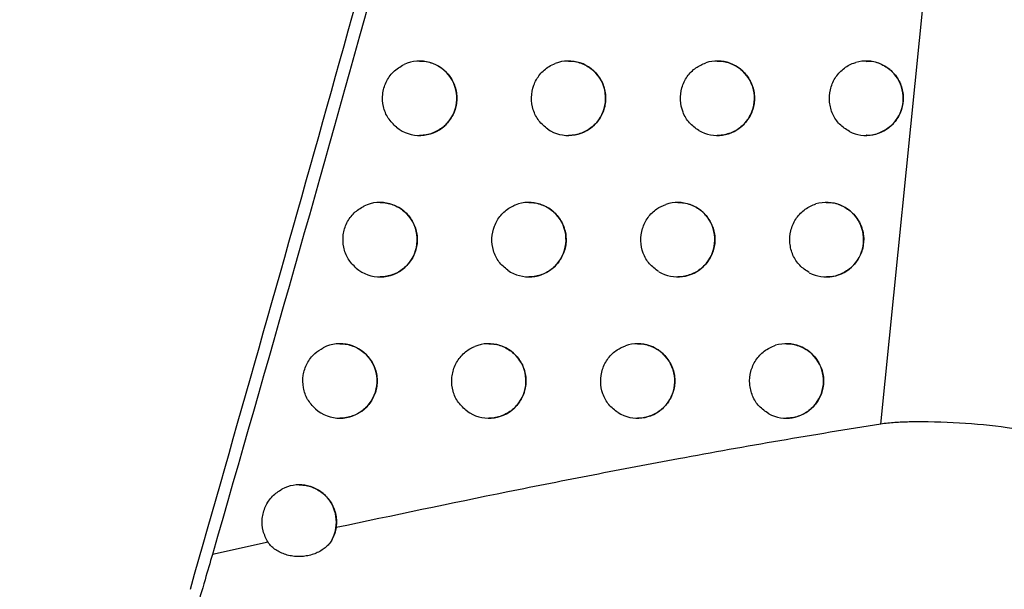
# Model space of a CAD drawing. Header units: millimetres. Extents: x -0.387 to 0.594, y -0.166 to 0.447.
# Tile 14 of 109: x -0.07669 to -0.06345, y 0.09474 to 0.10239. Entities that reach past the tile are written whole.
import ezdxf

# ---------------------------------------------------------------- set-up
doc = ezdxf.new("R2010")
doc.units = ezdxf.units.MM
doc.layers.add('FORMAT', color=7, linetype='Continuous')

msp = doc.modelspace()

# ---------------------------------------------------------------- linework, layer by layer
at = {"layer": 'FORMAT', "color": 7, "linetype": 'Continuous', "lineweight": 25}
for p, q in [((-0.065114, 0.096959), (-0.064523, 0.102814)), ((-0.073348, 0.095371), (-0.074095, 0.095208))]:
    msp.add_line(p, q, dxfattribs=at)
for centre, radius, start, end in [((-0.071311, 0.101336), 0.0004999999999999, 231.371821, 114.736144), ((-0.069311, 0.101336), 0.0005, 236.384555, 110.748076), ((-0.067311, 0.101336), 0.0005, 240.222263, 107.977049), ((-0.065311, 0.101336), 0.0005, 243.312481, 105.985172), ((-0.071843, 0.099436), 0.0005000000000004, 230.093916, 115.654616), ((-0.069843, 0.099436), 0.0004999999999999, 235.340256, 111.418703), ((-0.067843, 0.099436), 0.0004999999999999, 239.328146, 108.487915), ((-0.065843, 0.099436), 0.0005, 242.523221, 106.384451), ((-0.072382, 0.097538), 0.0005000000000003, 228.757678, 116.635264), ((-0.070382, 0.097538), 0.0004999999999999, 234.256658, 112.130825), ((-0.068382, 0.097538), 0.0005, 238.404708, 109.02909), ((-0.066382, 0.097538), 0.0005000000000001, 241.710605, 106.807132), ((-0.072929, 0.095642), 0.0004999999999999, 332.555997, 117.683555)]:
    msp.add_arc(centre, radius, start, end, dxfattribs=at)
for points, knots in [([(-0.0901069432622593, 0.0679497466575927), (-0.0891628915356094, 0.0711026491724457), (-0.087253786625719, 0.0774785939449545), (-0.0846213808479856, 0.0871488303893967), (-0.0821511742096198, 0.0969424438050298), (-0.0798811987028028, 0.1067916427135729), (-0.0778093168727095, 0.1166829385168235), (-0.0759369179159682, 0.1266097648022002), (-0.0742636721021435, 0.1365706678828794), (-0.0727905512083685, 0.146570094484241), (-0.0712334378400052, 0.1588667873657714), (-0.0697735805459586, 0.1734813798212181), (-0.0686680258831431, 0.1904400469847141), (-0.0680965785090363, 0.2074602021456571), (-0.0682050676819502, 0.2188258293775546), (-0.0682593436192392, 0.2245119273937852)], [0, 0, 0, 0, 0.0622011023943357, 0.1257859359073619, 0.189396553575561, 0.2530847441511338, 0.3167987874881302, 0.3803835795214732, 0.4439938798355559, 0.5076814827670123, 0.5713950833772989, 0.6782397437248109, 0.785205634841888, 0.8925407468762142, 1, 1, 1, 1]), ([(-0.0936637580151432, 0.0698429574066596), (-0.0927367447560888, 0.0729596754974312), (-0.090850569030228, 0.0793012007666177), (-0.0882472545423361, 0.0889384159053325), (-0.0857979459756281, 0.0987374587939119), (-0.0835508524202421, 0.1085922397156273), (-0.0815043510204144, 0.1184891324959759), (-0.0796607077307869, 0.1284215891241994), (-0.0780195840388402, 0.1383880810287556), (-0.0765806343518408, 0.1483928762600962), (-0.075106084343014, 0.1603769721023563), (-0.0737557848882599, 0.1743566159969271), (-0.0727400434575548, 0.1903518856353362), (-0.072203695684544, 0.2064005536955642), (-0.072285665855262, 0.2171164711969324), (-0.0723266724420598, 0.2224772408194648)], [0, 0, 0, 0, 0.0630395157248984, 0.1282652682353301, 0.1935180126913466, 0.2588520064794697, 0.3242131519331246, 0.3894389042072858, 0.4546916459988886, 0.5200256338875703, 0.5853867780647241, 0.6887694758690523, 0.7922597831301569, 0.8960753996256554, 1, 1, 1, 1]), ([(-0.0743922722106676, 0.0947389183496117), (-0.07315991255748, 0.0990632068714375), (-0.0706942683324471, 0.1077150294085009), (-0.0675648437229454, 0.1203424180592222), (-0.0648183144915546, 0.1325647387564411), (-0.0633018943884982, 0.1404459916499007), (-0.062543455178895, 0.1443878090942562)], [0, 0, 0, 0, 0.2640826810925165, 0.5283635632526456, 0.7641105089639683, 1, 1, 1, 1]), ([(-0.066636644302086, 0.1238635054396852), (-0.0676864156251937, 0.1194367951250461), (-0.0693500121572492, 0.1124216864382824), (-0.0718935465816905, 0.1028822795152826), (-0.0733612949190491, 0.0977664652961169), (-0.0740952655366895, 0.0952082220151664)], [0, 0, 0, 0, 0.4609146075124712, 0.7304218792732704, 1, 1, 1, 1]), ([(-0.0716229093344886, 0.1009458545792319), (-0.0716626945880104, 0.1009846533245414), (-0.0717422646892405, 0.1010622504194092), (-0.0718048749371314, 0.101221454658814), (-0.0718153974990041, 0.1013908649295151), (-0.0717689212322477, 0.1015541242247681), (-0.0716711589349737, 0.1017003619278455), (-0.071571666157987, 0.1017597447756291), (-0.0715199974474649, 0.1017905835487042)], [0, 0, 0, 0, 0.1644231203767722, 0.3288445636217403, 0.4933050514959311, 0.6577976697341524, 0.8222870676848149, 1, 1, 1, 1]), ([(-0.0713107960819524, 0.1018346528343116), (-0.0712946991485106, 0.1018349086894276), (-0.0712504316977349, 0.1018356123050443), (-0.0711782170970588, 0.1018206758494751), (-0.0710977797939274, 0.1017916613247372), (-0.0710226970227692, 0.1017481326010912), (-0.0709567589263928, 0.1016930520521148), (-0.0709007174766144, 0.1016268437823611), (-0.0708574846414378, 0.1015531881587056), (-0.0708272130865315, 0.101472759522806), (-0.0708112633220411, 0.101389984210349), (-0.0708094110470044, 0.1013053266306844), (-0.0708214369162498, 0.1012230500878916), (-0.0708470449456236, 0.1011434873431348), (-0.0708849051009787, 0.1010701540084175), (-0.0709346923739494, 0.1010035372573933), (-0.0709944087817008, 0.1009463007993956), (-0.0710634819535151, 0.1008993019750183), (-0.0711393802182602, 0.1008640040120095), (-0.0712210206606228, 0.1008431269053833), (-0.071279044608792, 0.100834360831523), (-0.071309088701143, 0.1008367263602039), (-0.0713107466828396, 0.1008368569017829)], [0, 0, 0, 0, 0.0309989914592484, 0.0852489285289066, 0.1410631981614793, 0.1954359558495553, 0.2514154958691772, 0.305234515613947, 0.3606717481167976, 0.4134925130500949, 0.4679018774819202, 0.5197629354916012, 0.5731564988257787, 0.6245542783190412, 0.6774316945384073, 0.7290573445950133, 0.7821372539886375, 0.8345574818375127, 0.8884426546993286, 0.9418644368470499, 0.9967917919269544, 1, 1, 1, 1]), ([(-0.0695875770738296, 0.100920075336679), (-0.0696303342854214, 0.1009550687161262), (-0.0697158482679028, 0.101025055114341), (-0.0697916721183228, 0.1011779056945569), (-0.0698166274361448, 0.1013453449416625), (-0.0697851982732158, 0.1015130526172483), (-0.0697014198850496, 0.1016599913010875), (-0.0695939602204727, 0.101756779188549), (-0.0695158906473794, 0.101791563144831), (-0.0694878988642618, 0.1018040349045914)], [0, 0, 0, 0, 0.1524248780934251, 0.3048481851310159, 0.4573087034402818, 0.6098041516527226, 0.7623035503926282, 0.9147741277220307, 1, 1, 1, 1]), ([(-0.0693107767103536, 0.1018346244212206), (-0.0692956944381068, 0.1018349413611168), (-0.0692522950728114, 0.1018358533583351), (-0.069180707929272, 0.1018213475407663), (-0.0690996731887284, 0.1017925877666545), (-0.0690239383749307, 0.1017490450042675), (-0.0689574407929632, 0.1016937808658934), (-0.0689009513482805, 0.1016272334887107), (-0.0688575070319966, 0.1015532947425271), (-0.0688271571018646, 0.1014726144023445), (-0.0688112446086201, 0.1013898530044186), (-0.0688094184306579, 0.1013053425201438), (-0.0688213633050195, 0.10122343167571), (-0.06884673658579, 0.101144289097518), (-0.0688841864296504, 0.101071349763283), (-0.068933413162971, 0.1010050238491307), (-0.0689925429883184, 0.1009478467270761), (-0.0690610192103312, 0.1009007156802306), (-0.0691365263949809, 0.1008650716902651), (-0.0692179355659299, 0.100843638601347), (-0.069276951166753, 0.100834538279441), (-0.0693080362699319, 0.1008368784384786), (-0.0693107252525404, 0.1008370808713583)], [0, 0, 0, 0, 0.0291343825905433, 0.083834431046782, 0.1401100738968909, 0.1949528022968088, 0.251427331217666, 0.3055115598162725, 0.3612416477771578, 0.4139945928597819, 0.4683520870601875, 0.5198548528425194, 0.5728871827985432, 0.6238097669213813, 0.6761937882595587, 0.7274329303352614, 0.7801021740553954, 0.832382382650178, 0.8861071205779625, 0.9396968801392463, 0.994783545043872, 1, 1, 1, 1]), ([(-0.0675590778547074, 0.1009024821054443), (-0.0676037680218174, 0.100934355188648), (-0.0676931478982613, 0.100998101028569), (-0.0677784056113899, 0.1011451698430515), (-0.0678142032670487, 0.1013103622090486), (-0.0677941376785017, 0.101479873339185), (-0.0677207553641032, 0.101632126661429), (-0.067607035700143, 0.10175120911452), (-0.067510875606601, 0.1017924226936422), (-0.0674650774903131, 0.1018120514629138)], [0, 0, 0, 0, 0.1446893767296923, 0.2893772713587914, 0.4341006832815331, 0.5788601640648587, 0.7236278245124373, 0.8683723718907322, 1, 1, 1, 1]), ([(-0.0673107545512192, 0.1018346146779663), (-0.0672967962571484, 0.1018349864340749), (-0.0672543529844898, 0.1018361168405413), (-0.0671834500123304, 0.101822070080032), (-0.0671017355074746, 0.1017935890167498), (-0.0670252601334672, 0.1017500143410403), (-0.0669581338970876, 0.1016945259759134), (-0.0669011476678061, 0.1016275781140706), (-0.0668574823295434, 0.1015533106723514), (-0.0668270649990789, 0.1014723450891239), (-0.0668112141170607, 0.1013896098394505), (-0.0668094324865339, 0.1013052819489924), (-0.0668212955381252, 0.1012237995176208), (-0.0668464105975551, 0.1011451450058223), (-0.0668834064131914, 0.101072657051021), (-0.0669320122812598, 0.1010066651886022), (-0.0669904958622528, 0.1009495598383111), (-0.0670583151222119, 0.1009022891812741), (-0.0671333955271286, 0.1008662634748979), (-0.0672145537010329, 0.1008442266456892), (-0.067274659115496, 0.1008347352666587), (-0.067306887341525, 0.1008370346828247), (-0.0673107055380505, 0.1008373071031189)], [0, 0, 0, 0, 0.0270584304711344, 0.0822771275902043, 0.1390846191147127, 0.1944647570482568, 0.2515059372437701, 0.3058849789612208, 0.361942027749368, 0.4146039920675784, 0.4688883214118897, 0.519975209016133, 0.5725873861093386, 0.6229738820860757, 0.6748008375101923, 0.72561200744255, 0.7778264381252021, 0.8299573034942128, 0.8835103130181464, 0.9372970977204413, 0.9925713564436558, 0.9999999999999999, 0.9999999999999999, 0.9999999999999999, 0.9999999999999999]), ([(-0.0655353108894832, 0.1008897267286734), (-0.0655812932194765, 0.100918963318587), (-0.0656732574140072, 0.1009774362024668), (-0.0657655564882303, 0.1011192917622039), (-0.0658098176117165, 0.1012821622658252), (-0.0657988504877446, 0.1014522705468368), (-0.065734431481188, 0.1016093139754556), (-0.0656237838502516, 0.1017354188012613), (-0.0655186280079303, 0.1017955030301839), (-0.0654578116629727, 0.1018142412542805), (-0.0654484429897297, 0.1018171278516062)], [0, 0, 0, 0, 0.1391983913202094, 0.278395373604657, 0.4176264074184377, 0.5568938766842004, 0.6961721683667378, 0.8354312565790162, 0.9746484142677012, 1, 1, 1, 1]), ([(-0.0653102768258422, 0.1018314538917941), (-0.065297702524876, 0.1018329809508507), (-0.0652273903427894, 0.101841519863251), (-0.0650999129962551, 0.1017981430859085), (-0.0649534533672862, 0.101701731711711), (-0.0648507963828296, 0.1015567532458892), (-0.0648041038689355, 0.1013903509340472), (-0.0648147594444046, 0.1012221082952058), (-0.0648776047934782, 0.101069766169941), (-0.064985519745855, 0.1009441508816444), (-0.0651290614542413, 0.1008642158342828), (-0.0652451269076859, 0.1008285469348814), (-0.0653054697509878, 0.1008380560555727), (-0.0653104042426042, 0.1008388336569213)], [0, 0, 0, 0, 0.0246629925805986, 0.1379089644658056, 0.2515812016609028, 0.3626891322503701, 0.4694097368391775, 0.5721592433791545, 0.6731860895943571, 0.7752935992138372, 0.8806913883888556, 0.9902436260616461, 1, 1, 1, 1]), ([(-0.071842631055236, 0.0999343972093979), (-0.0718263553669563, 0.0999346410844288), (-0.0717819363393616, 0.0999353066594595), (-0.0717096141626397, 0.0999202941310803), (-0.0716292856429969, 0.0998912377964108), (-0.0715543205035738, 0.0998477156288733), (-0.0714884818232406, 0.0997926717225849), (-0.0714325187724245, 0.0997265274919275), (-0.0713893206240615, 0.0996529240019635), (-0.0713590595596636, 0.099572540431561), (-0.071343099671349, 0.0994897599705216), (-0.0713412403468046, 0.0994050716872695), (-0.0713532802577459, 0.099322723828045), (-0.0713789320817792, 0.0992430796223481), (-0.0714168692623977, 0.0991696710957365), (-0.0714667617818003, 0.0991029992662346), (-0.0715265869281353, 0.099045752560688), (-0.071595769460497, 0.0989987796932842), (-0.0716717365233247, 0.0989635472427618), (-0.0717534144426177, 0.0989427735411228), (-0.0718112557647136, 0.0989340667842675), (-0.0718411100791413, 0.0989364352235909), (-0.0718425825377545, 0.0989365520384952)], [0, 0, 0, 0, 0.0313257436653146, 0.0854931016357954, 0.1412226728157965, 0.1955101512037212, 0.2513998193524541, 0.3051718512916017, 0.3605570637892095, 0.4133927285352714, 0.4678141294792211, 0.5197440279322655, 0.5732070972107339, 0.6246945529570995, 0.6776651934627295, 0.7293617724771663, 0.7825172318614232, 0.8349601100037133, 0.888871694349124, 0.9422584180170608, 0.9971521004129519, 1, 1, 1, 1]), ([(-0.0698426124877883, 0.0999343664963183), (-0.0698273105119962, 0.0999346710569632), (-0.0697837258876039, 0.0999355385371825), (-0.0697120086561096, 0.0999209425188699), (-0.0696311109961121, 0.0998921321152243), (-0.0695555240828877, 0.0998486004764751), (-0.0694891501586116, 0.0997933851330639), (-0.0694327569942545, 0.0997269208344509), (-0.0693893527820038, 0.0996530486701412), (-0.0693590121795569, 0.099572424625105), (-0.0693430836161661, 0.0994896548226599), (-0.0693412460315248, 0.0994051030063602), (-0.0693532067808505, 0.0993231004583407), (-0.0693786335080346, 0.0992438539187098), (-0.0694161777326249, 0.0991708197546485), (-0.0694655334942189, 0.0991044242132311), (-0.0695247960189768, 0.0990472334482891), (-0.0695934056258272, 0.0990001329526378), (-0.0696689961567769, 0.0989645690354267), (-0.0697504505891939, 0.0989432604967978), (-0.0698092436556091, 0.098934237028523), (-0.0698400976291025, 0.0989365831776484), (-0.0698425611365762, 0.0989367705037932)], [0, 0, 0, 0, 0.0295378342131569, 0.0841326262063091, 0.1403002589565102, 0.1950352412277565, 0.2513960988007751, 0.305422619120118, 0.3610885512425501, 0.413862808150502, 0.468238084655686, 0.5198287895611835, 0.5729500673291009, 0.6239843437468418, 0.6764845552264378, 0.7278106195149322, 0.7805724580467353, 0.832879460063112, 0.886635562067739, 0.9401803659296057, 0.9952237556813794, 1, 1, 1, 1]), ([(-0.0680976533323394, 0.099006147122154), (-0.0681419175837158, 0.0990387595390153), (-0.0682304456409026, 0.0991039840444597), (-0.0683135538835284, 0.0992524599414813), (-0.0683468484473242, 0.0994182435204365), (-0.0683241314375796, 0.0995874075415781), (-0.0682482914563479, 0.0997384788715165), (-0.0681355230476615, 0.0998525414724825), (-0.0680431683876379, 0.0998923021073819), (-0.0680011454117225, 0.0999103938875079)], [0, 0, 0, 0, 0.1462676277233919, 0.2925337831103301, 0.4388351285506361, 0.5851715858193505, 0.7315151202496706, 0.8778347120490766, 1, 1, 1, 1]), ([(-0.0678425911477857, 0.0999343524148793), (-0.0678283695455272, 0.0999347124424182), (-0.0677857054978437, 0.099935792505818), (-0.067714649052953, 0.0999216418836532), (-0.0676331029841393, 0.0998931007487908), (-0.0675568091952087, 0.0998495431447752), (-0.067489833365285, 0.0997941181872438), (-0.067432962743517, 0.0997272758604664), (-0.0673893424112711, 0.0996530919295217), (-0.067358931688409, 0.0995721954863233), (-0.0673430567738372, 0.0994894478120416), (-0.0673412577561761, 0.0994050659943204), (-0.0673531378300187, 0.0993234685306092), (-0.0673783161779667, 0.0992446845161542), (-0.0674154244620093, 0.0991720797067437), (-0.0674641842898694, 0.0991060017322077), (-0.0675228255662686, 0.0990488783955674), (-0.067590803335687, 0.0990016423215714), (-0.0676659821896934, 0.0989657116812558), (-0.0677471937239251, 0.0989438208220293), (-0.0678070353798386, 0.0989344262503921), (-0.0678389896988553, 0.0989367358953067), (-0.0678425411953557, 0.0989369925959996)], [0, 0, 0, 0, 0.0275446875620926, 0.0826325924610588, 0.1393058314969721, 0.1945528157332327, 0.2514533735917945, 0.305762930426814, 0.3617423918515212, 0.4144335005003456, 0.4687427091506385, 0.5199391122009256, 0.5726622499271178, 0.6231844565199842, 0.6751526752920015, 0.7260678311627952, 0.7783930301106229, 0.8305549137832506, 0.8841443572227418, 0.9378750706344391, 0.9930952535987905, 1, 1, 1, 1]), ([(-0.0660732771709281, 0.0989925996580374), (-0.0661189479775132, 0.0990225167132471), (-0.0662102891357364, 0.0990823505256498), (-0.0663008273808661, 0.0992255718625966), (-0.0663429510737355, 0.0993890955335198), (-0.0663296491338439, 0.0995590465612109), (-0.0662629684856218, 0.0997151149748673), (-0.0661504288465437, 0.0998396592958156), (-0.0660473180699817, 0.0998962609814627), (-0.0659897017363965, 0.0999140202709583), (-0.0659836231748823, 0.0999158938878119)], [0, 0, 0, 0, 0.1404545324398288, 0.2809076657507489, 0.4213945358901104, 0.561917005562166, 0.7024493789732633, 0.8429618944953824, 0.9834323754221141, 1, 1, 1, 1]), ([(-0.0658421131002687, 0.0999311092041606), (-0.065829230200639, 0.0999326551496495), (-0.0657587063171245, 0.0999411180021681), (-0.0656312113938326, 0.0998976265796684), (-0.06548512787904, 0.0998012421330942), (-0.0653826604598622, 0.0996564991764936), (-0.0653359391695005, 0.0994901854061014), (-0.0653465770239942, 0.0993217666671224), (-0.0654096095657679, 0.0991691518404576), (-0.0655178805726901, 0.0990434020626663), (-0.0656617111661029, 0.0989636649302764), (-0.0657776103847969, 0.0989281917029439), (-0.0658376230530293, 0.0989377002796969), (-0.0658422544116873, 0.0989384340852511)], [0, 0, 0, 0, 0.0252384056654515, 0.1381606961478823, 0.2515007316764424, 0.3624353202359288, 0.4692291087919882, 0.5722479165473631, 0.673603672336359, 0.7759613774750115, 0.8814340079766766, 0.9908499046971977, 1, 1, 1, 1]), ([(-0.0721633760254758, 0.0990526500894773), (-0.0722023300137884, 0.0990923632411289), (-0.0722802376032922, 0.0991717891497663), (-0.0723393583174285, 0.0993324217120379), (-0.0723461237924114, 0.0995020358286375), (-0.0722959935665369, 0.0996642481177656), (-0.0721986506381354, 0.0998026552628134), (-0.0721050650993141, 0.0998591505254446), (-0.072059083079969, 0.0998869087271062)], [0, 0, 0, 0, 0.1675805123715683, 0.3351593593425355, 0.5027768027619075, 0.6704247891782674, 0.8380675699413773, 1, 1, 1, 1]), ([(-0.070126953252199, 0.0990249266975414), (-0.0701691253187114, 0.0990607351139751), (-0.0702534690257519, 0.0991323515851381), (-0.0703266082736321, 0.0992866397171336), (-0.0703485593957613, 0.0994545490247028), (-0.0703140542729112, 0.0996216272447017), (-0.0702275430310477, 0.0997670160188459), (-0.070122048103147, 0.0998581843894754), (-0.0700486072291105, 0.0998911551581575), (-0.0700251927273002, 0.0999016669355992)], [0, 0, 0, 0, 0.1545698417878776, 0.3091381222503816, 0.4637432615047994, 0.6183821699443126, 0.7730236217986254, 0.9276351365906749, 1, 1, 1, 1]), ([(-0.0727115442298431, 0.0971620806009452), (-0.0727496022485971, 0.0972027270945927), (-0.0728257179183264, 0.0972840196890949), (-0.0728811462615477, 0.0974460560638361), (-0.0728839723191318, 0.0976157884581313), (-0.0728300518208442, 0.0977768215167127), (-0.0727335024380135, 0.0979070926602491), (-0.0726461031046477, 0.097960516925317), (-0.0726060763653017, 0.0979849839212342)], [0, 0, 0, 0, 0.1710528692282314, 0.3421040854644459, 0.5131934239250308, 0.6843116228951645, 0.8554225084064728, 1, 1, 1, 1]), ([(-0.0723819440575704, 0.0980362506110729), (-0.0723654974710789, 0.0980364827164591), (-0.0723209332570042, 0.098037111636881), (-0.0722485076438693, 0.0980220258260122), (-0.0721682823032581, 0.0979929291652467), (-0.0720934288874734, 0.0979494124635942), (-0.0720276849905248, 0.097894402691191), (-0.0719717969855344, 0.0978283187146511), (-0.0719286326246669, 0.0977547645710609), (-0.0718983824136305, 0.0976744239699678), (-0.0718824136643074, 0.0975916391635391), (-0.0718805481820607, 0.0975069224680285), (-0.0718926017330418, 0.0974245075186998), (-0.0719182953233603, 0.0973447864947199), (-0.0719563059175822, 0.0972713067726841), (-0.0720062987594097, 0.0972045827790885), (-0.0720662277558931, 0.0971473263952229), (-0.072135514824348, 0.097100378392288), (-0.0722115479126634, 0.0970652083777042), (-0.0722932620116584, 0.09704453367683), (-0.0723509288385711, 0.0970358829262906), (-0.0723806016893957, 0.0970382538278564), (-0.0723818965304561, 0.0970383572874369)], [0, 0, 0, 0, 0.0316379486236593, 0.0857272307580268, 0.1413767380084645, 0.1955833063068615, 0.2513877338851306, 0.3051147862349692, 0.3604502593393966, 0.4132994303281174, 0.4677316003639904, 0.5197264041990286, 0.5732549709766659, 0.6248276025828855, 0.6778867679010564, 0.7296510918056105, 0.7828786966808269, 0.8353435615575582, 0.8892807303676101, 0.9426345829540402, 0.9974967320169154, 1, 1, 1, 1]), ([(-0.0706739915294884, 0.0971322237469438), (-0.0707155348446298, 0.0971688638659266), (-0.0707986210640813, 0.0972421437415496), (-0.0708689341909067, 0.0973978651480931), (-0.0708877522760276, 0.0975662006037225), (-0.0708500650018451, 0.0977325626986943), (-0.0707607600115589, 0.0978763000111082), (-0.0706575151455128, 0.0979617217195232), (-0.0705889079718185, 0.0979927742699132), (-0.0705702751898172, 0.0980012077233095)], [0, 0, 0, 0, 0.156881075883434, 0.3137606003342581, 0.4706766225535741, 0.627625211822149, 0.7845748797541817, 0.9414934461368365, 0.9999999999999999, 0.9999999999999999, 0.9999999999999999, 0.9999999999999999]), ([(-0.0703819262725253, 0.0980362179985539), (-0.0703664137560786, 0.0980365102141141), (-0.0703226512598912, 0.0980373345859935), (-0.0702508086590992, 0.0980226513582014), (-0.0701700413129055, 0.0979937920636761), (-0.070094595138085, 0.0979502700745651), (-0.0700283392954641, 0.0978951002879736), (-0.0699720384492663, 0.0978287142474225), (-0.0699286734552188, 0.0977549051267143), (-0.0698983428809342, 0.0976743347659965), (-0.0698824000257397, 0.0975915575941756), (-0.0698805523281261, 0.0975069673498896), (-0.0698925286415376, 0.0974248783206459), (-0.0699180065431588, 0.0973455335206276), (-0.0699556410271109, 0.0972724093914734), (-0.0700051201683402, 0.0972059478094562), (-0.0700645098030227, 0.0971487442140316), (-0.0701332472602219, 0.0971016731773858), (-0.0702089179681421, 0.0970661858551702), (-0.0702904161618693, 0.0970449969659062), (-0.0703489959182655, 0.0970360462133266), (-0.0703796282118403, 0.0970383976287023), (-0.0703818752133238, 0.0970385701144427)], [0, 0, 0, 0, 0.0299241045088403, 0.0844191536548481, 0.140484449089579, 0.1951170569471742, 0.2513699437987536, 0.3053411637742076, 0.3609456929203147, 0.4137394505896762, 0.4681308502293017, 0.5198046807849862, 0.5730099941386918, 0.6241506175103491, 0.676761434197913, 0.7281707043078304, 0.7810211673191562, 0.8333542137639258, 0.8871407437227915, 0.9406432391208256, 0.9956459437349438, 1, 1, 1, 1]), ([(-0.0686438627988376, 0.0971121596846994), (-0.0686876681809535, 0.0971455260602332), (-0.0687752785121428, 0.0972122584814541), (-0.0688561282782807, 0.0973621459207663), (-0.0688868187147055, 0.0975284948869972), (-0.06886136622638, 0.0976972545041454), (-0.0687830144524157, 0.0978470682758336), (-0.0686714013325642, 0.0979559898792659), (-0.0685830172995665, 0.0979942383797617), (-0.0685449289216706, 0.0980107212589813)], [0, 0, 0, 0, 0.1479500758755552, 0.2958986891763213, 0.4438821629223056, 0.5918997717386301, 0.7399233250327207, 0.8879220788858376, 1, 1, 1, 1]), ([(-0.0683819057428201, 0.0980362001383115), (-0.0683674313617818, 0.0980365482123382), (-0.0683245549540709, 0.0980375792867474), (-0.0682533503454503, 0.0980233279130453), (-0.0681719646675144, 0.0979947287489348), (-0.0680958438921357, 0.097951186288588), (-0.0680290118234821, 0.0978958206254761), (-0.0679722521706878, 0.0978290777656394), (-0.0679286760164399, 0.0977549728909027), (-0.0678982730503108, 0.0976741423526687), (-0.0678823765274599, 0.0975913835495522), (-0.0678805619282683, 0.0975069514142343), (-0.067892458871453, 0.0974252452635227), (-0.0679176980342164, 0.0973463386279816), (-0.0679549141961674, 0.0972736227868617), (-0.0680038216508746, 0.0972074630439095), (-0.0680626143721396, 0.0971503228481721), (-0.0681307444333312, 0.0971031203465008), (-0.0682060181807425, 0.0970672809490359), (-0.0682872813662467, 0.0970455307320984), (-0.0683468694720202, 0.0970362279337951), (-0.0683785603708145, 0.0970385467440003), (-0.0683818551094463, 0.0970387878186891)], [0, 0, 0, 0, 0.0280109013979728, 0.0829746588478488, 0.13952047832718, 0.1946408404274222, 0.2514077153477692, 0.3056506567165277, 0.3615558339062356, 0.4142737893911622, 0.4686057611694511, 0.5199058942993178, 0.5727340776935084, 0.6233857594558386, 0.6754887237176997, 0.7265035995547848, 0.7789350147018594, 0.8311270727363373, 0.8847518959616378, 0.9384296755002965, 0.993598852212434, 1, 1, 1, 1]), ([(-0.0666188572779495, 0.0970977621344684), (-0.0666641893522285, 0.0971283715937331), (-0.066754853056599, 0.0971895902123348), (-0.0668435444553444, 0.0973342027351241), (-0.0668834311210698, 0.0974982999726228), (-0.0668677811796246, 0.0976682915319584), (-0.0667985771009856, 0.0978224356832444), (-0.0666830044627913, 0.0979507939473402), (-0.0665794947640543, 0.0979943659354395), (-0.0665264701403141, 0.0980166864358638)], [0, 0, 0, 0, 0.1417972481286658, 0.283593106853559, 0.4254223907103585, 0.5672864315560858, 0.7091594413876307, 0.8510119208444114, 0.9999999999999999, 0.9999999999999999, 0.9999999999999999, 0.9999999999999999]), ([(-0.0663818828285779, 0.0980362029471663), (-0.0663685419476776, 0.0980365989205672), (-0.066326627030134, 0.0980378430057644), (-0.0662561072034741, 0.0980240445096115), (-0.0661740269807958, 0.0979957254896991), (-0.066097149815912, 0.0979521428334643), (-0.066029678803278, 0.097896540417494), (-0.0659724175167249, 0.0978293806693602), (-0.0659286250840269, 0.0977549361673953), (-0.0658981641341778, 0.0976738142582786), (-0.0658823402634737, 0.0975910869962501), (-0.0658805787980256, 0.0975068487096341), (-0.0658923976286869, 0.0974255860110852), (-0.0659173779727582, 0.0973471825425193), (-0.0659541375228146, 0.0972749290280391), (-0.0660024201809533, 0.0972091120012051), (-0.0660605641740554, 0.0971520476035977), (-0.0661280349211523, 0.0971047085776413), (-0.0662028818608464, 0.0970684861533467), (-0.0662838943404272, 0.0970461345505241), (-0.0663445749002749, 0.0970364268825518), (-0.0663774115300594, 0.097038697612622), (-0.0663818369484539, 0.0970390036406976)], [0, 0, 0, 0, 0.0259109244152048, 0.0814079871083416, 0.1385007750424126, 0.1941720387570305, 0.2515201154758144, 0.3060611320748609, 0.3622976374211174, 0.414915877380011, 0.4691661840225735, 0.5200377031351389, 0.5724324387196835, 0.6225393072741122, 0.6740759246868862, 0.7246597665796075, 0.7766330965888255, 0.8286772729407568, 0.8821317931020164, 0.9360131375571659, 0.9913764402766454, 0.9999999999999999, 0.9999999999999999, 0.9999999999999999, 0.9999999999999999]), ([(-0.0651138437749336, 0.0969585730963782), (-0.0655656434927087, 0.096885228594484), (-0.0664694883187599, 0.0967384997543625), (-0.0677580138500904, 0.0965065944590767), (-0.0689772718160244, 0.0962754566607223), (-0.0705102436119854, 0.0959722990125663), (-0.0716645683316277, 0.0957291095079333), (-0.0724343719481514, 0.0955669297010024)], [0, 0, 0, 0, 0.1862900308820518, 0.3726812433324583, 0.5293961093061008, 0.6861606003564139, 1, 1, 1, 1]), ([(-0.0629440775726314, 0.0967995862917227), (-0.0630160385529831, 0.096822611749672), (-0.0631629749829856, 0.0968696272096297), (-0.063536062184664, 0.0969301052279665), (-0.0640573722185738, 0.0969801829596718), (-0.0645676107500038, 0.0969928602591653), (-0.0649240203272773, 0.0969810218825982), (-0.0650502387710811, 0.0969660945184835), (-0.0651138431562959, 0.0969585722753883)], [0, 0, 0, 0, 0.1155547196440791, 0.235950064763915, 0.5277565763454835, 0.8281050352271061, 0.9133781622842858, 1, 1, 1, 1]), ([(-0.0733482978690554, 0.0953705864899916), (-0.0733737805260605, 0.0954203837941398), (-0.0734247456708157, 0.0955199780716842), (-0.073433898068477, 0.0956917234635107), (-0.0733898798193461, 0.095854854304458), (-0.0732969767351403, 0.0959961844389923), (-0.0732056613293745, 0.0960556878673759), (-0.0731609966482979, 0.0960847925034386)], [0, 0, 0, 0, 0.2017021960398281, 0.4034030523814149, 0.60513174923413, 0.8068599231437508, 1, 1, 1, 1]), ([(-0.0729287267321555, 0.0961402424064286), (-0.0729121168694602, 0.0961404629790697), (-0.0728674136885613, 0.096141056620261), (-0.0727948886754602, 0.0961259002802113), (-0.0727147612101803, 0.0960967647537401), (-0.0726400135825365, 0.096053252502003), (-0.0725743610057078, 0.0959982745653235), (-0.0725185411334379, 0.0959322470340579), (-0.0724754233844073, 0.0958587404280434), (-0.072445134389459, 0.0957784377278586), (-0.072430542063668, 0.0957019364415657), (-0.0724271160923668, 0.0956305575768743), (-0.0724319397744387, 0.0955882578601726), (-0.0724343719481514, 0.0955669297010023)], [0, 0, 0, 0, 0.0582474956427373, 0.1567651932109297, 0.2581251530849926, 0.3568513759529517, 0.4584844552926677, 0.556397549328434, 0.6572359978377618, 0.7536486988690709, 0.8529438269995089, 0.9258520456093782, 1, 1, 1, 1]), ([(-0.0724343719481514, 0.0955669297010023), (-0.0724366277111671, 0.095554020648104), (-0.0724411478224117, 0.0955281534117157), (-0.0724521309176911, 0.0954891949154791), (-0.072466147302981, 0.0954501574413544), (-0.0724786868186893, 0.0954244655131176), (-0.0724849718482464, 0.0954115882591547)], [0, 0, 0, 0, 0.2473943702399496, 0.4957302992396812, 0.7472510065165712, 1, 1, 1, 1]), ([(-0.0724849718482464, 0.0954115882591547), (-0.0724955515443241, 0.0953937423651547), (-0.072517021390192, 0.0953575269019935), (-0.0725637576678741, 0.095308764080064), (-0.0726201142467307, 0.0952654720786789), (-0.0726847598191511, 0.0952299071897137), (-0.0727568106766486, 0.0952025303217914), (-0.0728333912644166, 0.0951847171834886), (-0.0729135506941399, 0.0951769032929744), (-0.0729937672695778, 0.0951796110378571), (-0.0730729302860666, 0.0951928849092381), (-0.0731472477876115, 0.0952161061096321), (-0.0732158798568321, 0.095248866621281), (-0.0732716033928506, 0.0952870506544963), (-0.0733164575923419, 0.0953281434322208), (-0.073337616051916, 0.0953563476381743), (-0.0733482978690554, 0.0953705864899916)], [0, 0, 0, 0, 0.0714334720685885, 0.1449631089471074, 0.216389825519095, 0.2898524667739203, 0.3619382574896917, 0.4360691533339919, 0.5089517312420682, 0.5839278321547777, 0.6571400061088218, 0.7324872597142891, 0.8054597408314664, 0.8805903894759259, 0.9397162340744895, 1, 1, 1, 1]), ([(-0.0740952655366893, 0.0952082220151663), (-0.0741281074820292, 0.0950958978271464), (-0.0742015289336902, 0.0948447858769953), (-0.0743241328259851, 0.0944269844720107), (-0.074462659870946, 0.0939564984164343), (-0.0746091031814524, 0.0934609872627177), (-0.0747601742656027, 0.0929517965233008), (-0.0749139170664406, 0.0924356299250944), (-0.0750698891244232, 0.0919140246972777), (-0.0752294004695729, 0.0913827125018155), (-0.0753882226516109, 0.0908558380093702), (-0.0755429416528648, 0.0903445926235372), (-0.075692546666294, 0.0898520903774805), (-0.0758398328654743, 0.0893689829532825), (-0.0759851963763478, 0.0888938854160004), (-0.0761127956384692, 0.0884783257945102), (-0.0762229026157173, 0.0881207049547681), (-0.0762843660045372, 0.0879216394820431), (-0.0763151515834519, 0.0878219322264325)], [0, 0, 0, 0, 0.053090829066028, 0.1186898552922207, 0.184773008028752, 0.2523630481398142, 0.3204643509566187, 0.3860755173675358, 0.4521420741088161, 0.5196360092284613, 0.5876199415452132, 0.652110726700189, 0.7151710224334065, 0.7786340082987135, 0.8433743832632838, 0.908561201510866, 0.9542004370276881, 1, 1, 1, 1])]:
    msp.add_open_spline(points, degree=3, knots=knots, dxfattribs=at)

doc.saveas('drawing.dxf')
